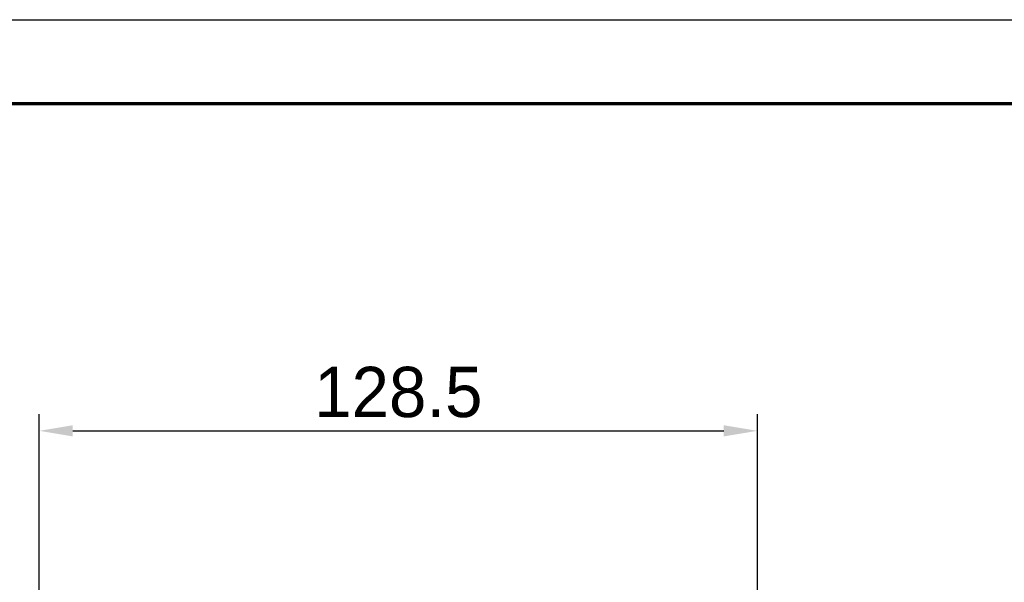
# Model space of a CAD drawing. Header units: millimetres. Extents: x 9946 to 11276, y -3292 to -1962.
# Tile 41 of 170: x 10511 to 10688, y -2063 to -1962. Entities that reach past the tile are written whole.
import ezdxf

# ---------------------------------------------------------------- set-up
doc = ezdxf.new("R2010")
doc.units = ezdxf.units.MM
doc.layers.add('ROXX NEO lite', color=7, linetype='Continuous', true_color=0x000000)
doc.dimstyles.get("Standard").update_dxf_attribs({"dimscale": 10, "dimtxt": 2.5, "dimasz": 3, "dimexe": 1, "dimexo": 0.5, "dimgap": 0.8, "dimtad": 1, "dimtoh": 1, "dimdec": 1, "dimzin": 1, "dimdsep": 46, "dimtxsty": 'Standard', "dimblk": 'OPEN90', "dimcen": 2.5, "dimadec": 1, "dimazin": 1, "dimtfac": 1, "dimtdec": 4, "dimtix": 1, "dimtofl": 0, "dimtmove": 1, "dimatfit": 3, "dimldrblk": 'OPEN90', "dimfxl": 1, "dimtolj": 1, "dimtzin": 1, "dimarcsym": 0})

# ---------------------------------------------------------------- blocks, each defined once
blk = doc.blocks.new('*D9')
at = {"layer": 'Defpoints', "color": 0}
for p in [(10643.32, -2035.44), (10514.82, -2111.15), (10643.32, -2111.15)]:
    blk.add_point(p, dxfattribs=at)
at = {"layer": 'ROXX NEO lite', "color": 0, "lineweight": -2}
for p, q in [((10514.82, -2105.15), (10514.82, -2032.44)), ((10643.32, -2105.15), (10643.32, -2032.44)), ((10520.82, -2035.44), (10637.32, -2035.44))]:
    blk.add_line(p, q, dxfattribs=at)
at = {"layer": 'ROXX NEO lite', "color": 0}
for points in [[(10520.82, -2034.44), (10520.82, -2036.44), (10514.82, -2035.44)], [(10637.32, -2036.44), (10637.32, -2034.44), (10643.32, -2035.44)]]:
    blk.add_solid(points, dxfattribs=at)
at = {"layer": 'ROXX NEO lite', "color": 0, "insert": (10579.07, -2028.54), "char_height": 9.002, "attachment_point": 5}
blk.add_mtext('\\A1;128.5', dxfattribs=at)

msp = doc.modelspace()

# ---------------------------------------------------------------- linework, layer by layer
at = {"layer": 'ROXX NEO lite', "color": 18, "true_color": 0x000000}
msp.add_lwpolyline([(11275.74, -3291.82), (9945.74, -3291.82), (9945.74, -1961.82), (11275.74, -1961.82)], close=True, dxfattribs=at)
at = {"layer": 'ROXX NEO lite', "color": 18, "lineweight": 70, "true_color": 0x000000}
msp.add_lwpolyline([(11260.74, -3276.82), (9960.74, -3276.82), (9960.74, -1976.82), (11260.74, -1976.82)], close=True, dxfattribs=at)

# ---------------------------------------------------------------- dimensions: what is measured, and where the dimension line sits
at = {"layer": 'ROXX NEO lite', "color": 5, "true_color": 0x0000ff}
dim = msp.add_linear_dim(base=(10643.32, -2035.44), p1=(10514.82, -2111.15), p2=(10643.32, -2111.15), dimstyle='Standard', override={"dimscale": 3.0005, "dimtxt": 3, "dimasz": 2, "dimexe": 1, "dimexo": 2, "dimgap": 0.8, "dimtad": 1, "dimtih": 0, "dimtoh": 0, "dimdec": 1, "dimlfac": 1, "dimzin": 1, "dimtxsty": 'Standard', "dimsah": 0, "dimcen": 2.5, "dimadec": 1, "dimazin": 1, "dimtix": 0, "dimtmove": 0, "dimtzin": 1}, dxfattribs=at)
dim.commit()
dim.dimension.update_dxf_attribs({"geometry": '*D9', "text_midpoint": (10579.07, -2028.54)})

doc.saveas('drawing.dxf')
